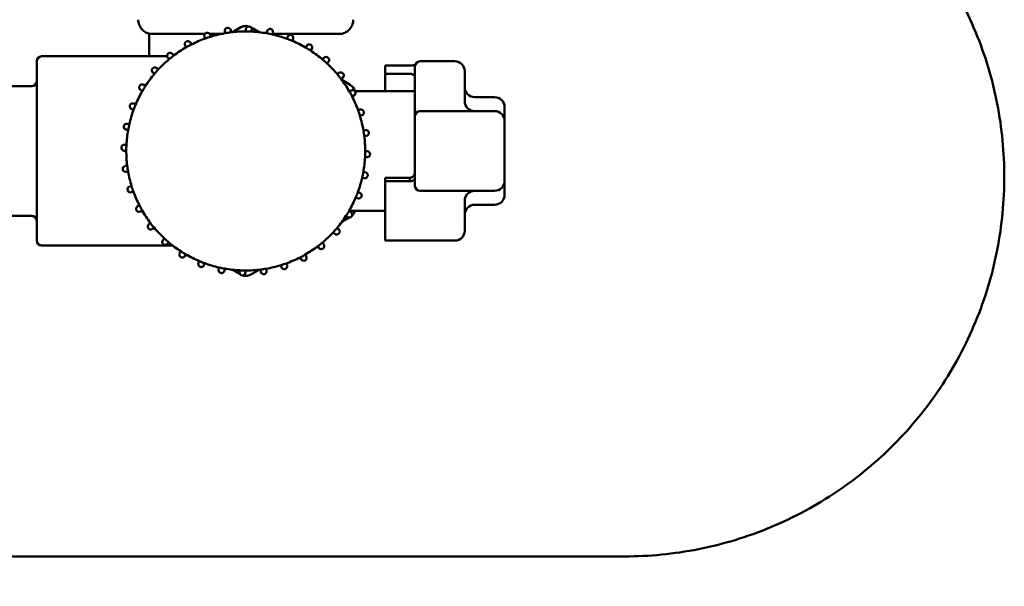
# Model space of a CAD drawing. Header units: inches. Extents: x 1 to 226, y 4 to 143.
# Tile 32 of 81: x 54.8 to 58.7, y 55.91 to 58.15. Entities that reach past the tile are written whole.
import ezdxf

# ---------------------------------------------------------------- set-up
doc = ezdxf.new("R2010")
doc.units = ezdxf.units.IN
doc.header["$LTSCALE"] = 6.666667
doc.header["$MEASUREMENT"] = 0
doc.layers.add('Dimension (ANSI)', color=7, linetype='Continuous', lineweight=25)
doc.layers.add('Visible (ANSI)', color=7, linetype='Continuous', lineweight=50)
doc.styles.add('Note Text (ANSI)', font='tahoma.ttf')
doc.dimstyles.new('Default (ANSI)', dxfattribs={"dimscale": 6.666667, "dimtxt": 0.12, "dimasz": 0.098425, "dimexe": 0.125, "dimexo": 0.0625, "dimgap": 0.031496, "dimtad": 0, "dimtih": 1, "dimtoh": 1, "dimrnd": 1e-08, "dimzin": 4, "dimdsep": 46, "dimtxsty": 'Note Text (ANSI)', "dimcen": 0.09, "dimdle": 0.393701, "dimclrd": 256, "dimclre": 256, "dimclrt": 256, "dimadec": 0, "dimazin": 1, "dimtfac": 1, "dimtofl": 0, "dimtmove": 0, "dimatfit": 3, "dimfxl": 1, "dimtolj": 1, "dimtzin": 4, "dimlwd": -1, "dimlwe": -1, "dimarcsym": 0})

# ---------------------------------------------------------------- blocks, each defined once
blk = doc.blocks.new('*D8')
at = {"layer": 'Defpoints', "color": 0, "transparency": 16777216}
for p in [(57.0828, 129.6246), (27.9819, 53.0246), (46.3546, 53.0246)]:
    blk.add_point(p, dxfattribs=at)
at = {"layer": 'Dimension (ANSI)', "transparency": 16777216}
for p, q in [((56.6662, 129.6246), (27.1486, 129.6246)), ((27.9819, 128.9685), (27.9819, 91.951)), ((27.9819, 53.6808), (27.9819, 90.6983)), ((45.9379, 53.0246), (27.1486, 53.0246))]:
    blk.add_line(p, q, dxfattribs=at)
for points in [[(27.8725, 128.9685), (28.0912, 128.9685), (27.9819, 129.6246)], [(27.8725, 53.6808), (28.0912, 53.6808), (27.9819, 53.0246)]]:
    blk.add_solid(points, dxfattribs=at)
at = {"layer": 'Dimension (ANSI)', "transparency": 16777216, "insert": (26.6629, 91.741), "char_height": 0.8, "attachment_point": 1, "style": 'Note Text (ANSI)'}
blk.add_mtext('\\A1;76.60', dxfattribs=at)

msp = doc.modelspace()

# ---------------------------------------------------------------- linework, layer by layer
at = {"layer": 'Visible (ANSI)'}
for p, q in [((55.6146, 58.1001), (55.6158, 58.0922)), ((55.6379, 58.1036), (55.6391, 58.0956)), ((55.6441, 58.0962), (55.6774, 58.1155)), ((55.698, 58.1072), (55.6978, 58.0992)), ((55.7192, 58.1141), (55.7502, 58.0962)), ((55.7216, 58.1066), (55.7214, 58.0986)), ((55.7814, 58.0998), (55.7798, 58.0919)), ((55.5361, 58.0903), (55.3146, 58.0903)), ((55.3146, 58.0008), (55.3146, 58.0903)), ((55.4864, 58.0903), (55.4864, 58.0903)), ((55.5336, 58.0786), (55.5362, 58.071)), ((55.6057, 58.0903), (55.5536, 58.0903)), ((55.556, 58.0861), (55.5586, 58.0785)), ((55.8046, 58.0951), (55.803, 58.0872)), ((56.0754, 58.0903), (55.8036, 58.0903)), ((55.8623, 58.078), (55.8594, 58.0705)), ((55.8843, 58.0693), (55.8813, 58.0618)), ((55.9079, 58.0903), (55.9079, 58.0903)), ((56.0796, 58.0903), (56.0754, 58.0903)), ((55.4577, 58.0433), (55.4615, 58.0363)), ((55.4784, 58.0546), (55.4823, 58.0475)), ((55.9381, 58.0424), (55.9339, 58.0356)), ((55.9583, 58.0301), (55.9541, 58.0232)), ((54.89, 58.0008), (55.3866, 58.0008)), ((55.389, 57.9954), (55.394, 57.9891)), ((55.4075, 58.0101), (55.4125, 58.0038)), ((56.0066, 57.9943), (56.0013, 57.9883)), ((54.8704, 57.9811), (54.8704, 57.2725)), ((55.3453, 57.954), (55.3513, 57.9487)), ((56.0243, 57.9786), (56.019, 57.9726)), ((56.2483, 57.9645), (56.2483, 57.9499)), ((56.3467, 57.9645), (56.2483, 57.9645)), ((56.2483, 57.9314), (56.2483, 57.9499)), ((56.3664, 57.9614), (56.3664, 57.7941)), ((56.5239, 57.9811), (56.3861, 57.9811)), ((55.3296, 57.9363), (55.3357, 57.931)), ((56.0658, 57.9349), (56.0595, 57.9299)), ((56.0805, 57.9164), (56.0742, 57.9115)), ((56.0772, 57.9074), (56.1105, 57.8882)), ((56.2483, 57.9314), (56.3467, 57.9314)), ((56.2483, 57.863), (56.2483, 57.9314)), ((56.5633, 57.8236), (56.5633, 57.9417)), ((54.8507, 57.8827), (54.6585, 57.8827)), ((55.2815, 57.8678), (55.2883, 57.8636)), ((55.2938, 57.8879), (55.3007, 57.8837)), ((56.1137, 57.8662), (56.1066, 57.8624)), ((56.1077, 57.863), (56.1063, 57.863)), ((56.1249, 57.8455), (56.1179, 57.8417)), ((56.3664, 57.863), (56.1287, 57.863)), ((56.6814, 57.8394), (56.6026, 57.8394)), ((55.246, 57.7919), (55.2534, 57.789)), ((55.2546, 57.8139), (55.2621, 57.811)), ((56.1489, 57.7903), (56.1413, 57.7877)), ((56.3664, 57.7646), (56.3664, 57.7941)), ((56.7208, 57.7449), (56.7208, 57.8)), ((55.2158, 57.7843), (55.2158, 57.7843)), ((55.2517, 57.7843), (55.2517, 57.7843)), ((56.1564, 57.7679), (56.1488, 57.7653)), ((56.3664, 57.7646), (56.3664, 57.7449)), ((56.3861, 57.7843), (56.6814, 57.7843)), ((55.2241, 57.7111), (55.232, 57.7095)), ((55.2288, 57.7342), (55.2367, 57.7326)), ((56.1704, 57.7093), (56.1625, 57.7082)), ((56.3664, 57.5087), (56.3664, 57.7449)), ((56.7208, 57.7449), (56.7208, 57.5087)), ((56.1739, 57.686), (56.166, 57.6848)), ((55.2173, 57.6513), (55.2253, 57.6511)), ((55.2167, 57.6277), (55.2247, 57.6275)), ((56.177, 57.6023), (56.1689, 57.6025)), ((56.1776, 57.6259), (56.1696, 57.6261)), ((55.2203, 57.5676), (55.2283, 57.5688)), ((55.2238, 57.5442), (55.2318, 57.5454)), ((56.1654, 57.5193), (56.1576, 57.5209)), ((56.1701, 57.5425), (56.1623, 57.5441)), ((56.2483, 57.5205), (56.3467, 57.5205)), ((56.2483, 57.5073), (56.2483, 57.5205)), ((56.3467, 57.5073), (56.3467, 57.5205)), ((55.2379, 57.4857), (55.2455, 57.4882)), ((56.2483, 57.5073), (56.2483, 57.2725)), ((56.2483, 57.5073), (56.3467, 57.5073)), ((56.3664, 57.5087), (56.3664, 57.489)), ((56.7208, 57.4536), (56.7208, 57.5087)), ((55.2453, 57.4633), (55.253, 57.4658)), ((56.1396, 57.4396), (56.1322, 57.4426)), ((56.1483, 57.4616), (56.1408, 57.4646)), ((56.6814, 57.4693), (56.3861, 57.4693)), ((55.2693, 57.4081), (55.2764, 57.4119)), ((56.5633, 57.3118), (56.5633, 57.4299)), ((56.6814, 57.4142), (56.6026, 57.4142)), ((54.8507, 57.3709), (54.6585, 57.3709)), ((55.2806, 57.3873), (55.2876, 57.3911)), ((56.1081, 57.364), (56.0772, 57.3461)), ((56.1004, 57.3656), (56.0936, 57.3698)), ((56.1128, 57.3858), (56.1059, 57.39)), ((56.2483, 57.3906), (56.1063, 57.3906)), ((55.3138, 57.3371), (55.3201, 57.3421)), ((55.3285, 57.3186), (55.3348, 57.3236)), ((56.0646, 57.3173), (56.0586, 57.3226)), ((56.049, 57.2996), (56.043, 57.3049)), ((54.89, 57.2528), (55.4085, 57.2528)), ((55.3699, 57.275), (55.3752, 57.281)), ((55.3876, 57.2593), (55.3929, 57.2653)), ((55.9868, 57.2435), (55.9818, 57.2497)), ((56.0053, 57.2582), (56.0003, 57.2644)), ((56.5239, 57.2725), (56.2483, 57.2725)), ((55.436, 57.2235), (55.4402, 57.2303)), ((55.4561, 57.2111), (55.4603, 57.218)), ((55.9158, 57.199), (55.912, 57.206)), ((55.9366, 57.2102), (55.9328, 57.2173)), ((55.51, 57.1843), (55.5129, 57.1917)), ((55.532, 57.1756), (55.5349, 57.1831)), ((55.5897, 57.1585), (55.5913, 57.1664)), ((55.8382, 57.1675), (55.8357, 57.1751)), ((55.8606, 57.175), (55.8581, 57.1826)), ((55.6128, 57.1538), (55.6144, 57.1616)), ((55.6751, 57.1395), (55.6441, 57.1573)), ((55.6726, 57.1469), (55.6728, 57.155)), ((55.6962, 57.1463), (55.6965, 57.1543)), ((55.7502, 57.1573), (55.7168, 57.1381)), ((55.7563, 57.15), (55.7551, 57.1579)), ((55.7797, 57.1535), (55.7785, 57.1614)), ((54.1971, 56.0246), (57.1971, 56.0246))]:
    msp.add_line(p, q, dxfattribs=at)
for centre, radius, start, end in [((55.6263, 58.1018), 0.0118, 98.4854, 188.4854), ((55.6263, 58.1018), 0.0118, 8.4854, 98.4854), ((55.6971, 57.6268), 0.4724, 89.918, 97.0529), ((55.6971, 58.0814), 0.0394, 90, 120), ((55.6971, 58.0814), 0.0394, 71.5624, 90), ((55.6971, 57.6268), 0.4724, 87.0529, 89.918), ((55.7098, 58.1069), 0.0118, 88.4854, 178.4854), ((55.7098, 58.1069), 0.0118, 358.4854, 88.4854), ((55.793, 58.0974), 0.0118, 78.4854, 168.4854), ((55.793, 58.0974), 0.0118, 348.4854, 78.4854), ((55.4681, 58.049), 0.0118, 98.4854, 118.4854), ((55.4681, 58.049), 0.0118, 28.4854, 98.4854), ((55.6971, 57.6268), 0.4724, 109.918, 117.0529), ((55.5448, 58.0823), 0.0118, 108.4854, 198.4854), ((55.6971, 57.6268), 0.4724, 107.0529, 109.918), ((55.5448, 58.0823), 0.0118, 98.4854, 108.4854), ((55.5448, 58.0823), 0.0118, 18.4854, 98.4854), ((55.6971, 57.6268), 0.4724, 99.918, 107.0529), ((55.6971, 57.6268), 0.4724, 97.0529, 99.918), ((55.6971, 57.6268), 0.4724, 79.918, 87.0529), ((55.6971, 57.6268), 0.4724, 77.0529, 79.918), ((55.6971, 57.6268), 0.4724, 69.918, 77.0529), ((55.6971, 57.6268), 0.4724, 67.0529, 69.918), ((55.8733, 58.0736), 0.0118, 68.4854, 158.4854), ((55.8733, 58.0736), 0.0118, 338.4854, 68.4854), ((55.6971, 57.6268), 0.4724, 59.918, 67.0529), ((55.6971, 57.6268), 0.4724, 119.918, 127.0529), ((55.4681, 58.049), 0.0118, 118.4854, 208.4854), ((55.6971, 57.6268), 0.4724, 117.0529, 119.918), ((55.6971, 57.6268), 0.4724, 57.0529, 59.918), ((55.9482, 58.0363), 0.0118, 58.4854, 148.4854), ((55.6971, 57.6268), 0.4724, 49.918, 57.0529), ((55.9482, 58.0363), 0.0118, 328.4854, 58.4854), ((54.89, 57.9811), 0.0197, 90, 180), ((55.6971, 57.6268), 0.4724, 129.918, 137.0529), ((55.3982, 58.0028), 0.0118, 128.4854, 218.4854), ((55.3982, 58.0028), 0.0118, 98.4854, 128.4854), ((55.6971, 57.6268), 0.4724, 127.0529, 129.918), ((55.3982, 58.0028), 0.0118, 38.4854, 98.4854), ((55.6971, 57.6268), 0.4724, 47.0529, 49.918), ((56.0155, 57.9864), 0.0118, 48.4854, 138.4854), ((56.0155, 57.9864), 0.0118, 8.4854, 48.4854), ((56.0155, 57.9864), 0.0118, 318.4854, 8.4854), ((55.3375, 57.9451), 0.0118, 138.4854, 228.4854), ((55.3375, 57.9451), 0.0118, 98.4854, 138.4854), ((55.3375, 57.9451), 0.0118, 48.4854, 98.4854), ((55.6971, 57.6268), 0.4724, 137.0529, 139.918), ((55.6971, 57.6268), 0.4724, 39.918, 47.0529), ((56.3861, 57.9614), 0.0197, 90, 180), ((56.5239, 57.9417), 0.0394, 0, 90), ((55.6971, 57.6268), 0.4724, 139.918, 147.0529), ((55.6971, 57.6268), 0.4724, 37.0529, 39.918), ((56.0731, 57.9257), 0.0118, 38.4854, 128.4854), ((55.6971, 57.6268), 0.4724, 29.918, 37.0529), ((56.0731, 57.9257), 0.0118, 308.4854, 8.4854), ((56.0731, 57.9257), 0.0118, 8.4854, 38.4854), ((54.8507, 57.9024), 0.0197, 270, 0), ((55.2877, 57.8779), 0.0118, 148.4854, 188.4854), ((55.2877, 57.8779), 0.0118, 188.4854, 238.4854), ((55.2877, 57.8779), 0.0118, 58.4854, 148.4854), ((55.6971, 57.6268), 0.4724, 147.0529, 149.918), ((56.0908, 57.8541), 0.0394, 13.0909, 60), ((56.1193, 57.8559), 0.0118, 28.4854, 118.4854), ((56.6026, 57.8788), 0.0394, 180, 270), ((55.6971, 57.6268), 0.4724, 149.918, 157.0529), ((55.6971, 57.6268), 0.4724, 27.0529, 29.918), ((55.6971, 57.6268), 0.4724, 19.918, 27.0529), ((56.1193, 57.8559), 0.0118, 298.4854, 8.4854), ((56.1193, 57.8559), 0.0118, 8.4854, 28.4854), ((56.6814, 57.8), 0.0394, 0, 90), ((55.6971, 57.6268), 0.4724, 159.918, 167.0529), ((55.2503, 57.8029), 0.0118, 158.4854, 188.4854), ((55.2503, 57.8029), 0.0118, 188.4854, 248.4854), ((55.2503, 57.8029), 0.0118, 68.4854, 158.4854), ((55.6971, 57.6268), 0.4724, 157.0529, 159.918), ((55.6971, 57.6268), 0.4724, 17.0529, 19.918), ((56.1527, 57.7791), 0.0118, 18.4854, 108.4854), ((56.6026, 57.8236), 0.0394, 180, 270), ((55.6971, 57.6268), 0.4724, 9.918, 17.0529), ((56.1527, 57.7791), 0.0118, 288.4854, 8.4854), ((56.1527, 57.7791), 0.0118, 8.4854, 18.4854), ((56.3861, 57.7646), 0.0197, 90, 180), ((56.6814, 57.7449), 0.0394, 0, 90), ((55.2265, 57.7227), 0.0118, 168.4854, 188.4854), ((55.2265, 57.7227), 0.0118, 188.4854, 258.4854), ((55.2265, 57.7227), 0.0118, 78.4854, 168.4854), ((55.6971, 57.6268), 0.4724, 169.918, 177.0529), ((55.6971, 57.6268), 0.4724, 167.0529, 169.918), ((56.1722, 57.6977), 0.0118, 8.4854, 98.4854), ((55.6971, 57.6268), 0.4724, 8.4854, 9.918), ((55.6971, 57.6268), 0.4724, 7.0529, 8.4854), ((55.6971, 57.6268), 0.4724, 359.918, 7.0529), ((56.1722, 57.6977), 0.0118, 278.4854, 8.4854), ((55.217, 57.6395), 0.0118, 88.4854, 178.4854), ((55.217, 57.6395), 0.0118, 178.4854, 188.4854), ((55.217, 57.6395), 0.0118, 188.4854, 268.4854), ((55.6971, 57.6268), 0.4724, 177.0529, 179.918), ((55.6971, 57.6268), 0.4724, 179.918, 187.0529), ((55.6971, 57.6268), 0.4724, 349.918, 357.0529), ((55.6971, 57.6268), 0.4724, 357.0529, 359.918), ((56.1773, 57.6141), 0.0118, 268.4854, 358.4854), ((56.1773, 57.6141), 0.0118, 358.4854, 88.4854), ((55.2221, 57.5559), 0.0118, 98.4854, 188.4854), ((55.2221, 57.5559), 0.0118, 188.4854, 278.4854), ((55.6971, 57.6268), 0.4724, 187.0529, 188.4854), ((55.6971, 57.6268), 0.4724, 188.4854, 189.918), ((55.6971, 57.6268), 0.4724, 189.918, 197.0529), ((55.6971, 57.6268), 0.4724, 339.918, 347.0529), ((55.6971, 57.6268), 0.4724, 347.0529, 349.918), ((56.1678, 57.5309), 0.0118, 258.4854, 348.4854), ((56.1678, 57.5309), 0.0118, 348.4854, 78.4854), ((55.2416, 57.4745), 0.0118, 108.4854, 198.4854), ((55.6971, 57.6268), 0.4724, 197.0529, 199.918), ((56.3861, 57.489), 0.0197, 180, 270), ((56.6814, 57.5087), 0.0394, 270, 0), ((55.2416, 57.4745), 0.0118, 198.4854, 288.4854), ((55.6971, 57.6268), 0.4724, 199.918, 207.0529), ((55.6971, 57.6268), 0.4724, 329.918, 337.0529), ((55.6971, 57.6268), 0.4724, 337.0529, 339.918), ((56.144, 57.4506), 0.0118, 248.4854, 338.4854), ((56.144, 57.4506), 0.0118, 338.4854, 68.4854), ((56.6026, 57.4299), 0.0394, 90, 180), ((56.6814, 57.4536), 0.0394, 270, 0), ((55.275, 57.3977), 0.0118, 118.4854, 208.4854), ((55.6971, 57.6268), 0.4724, 207.0529, 209.918), ((56.6026, 57.3748), 0.0394, 90, 180), ((54.8507, 57.3512), 0.0197, 0, 90), ((55.275, 57.3977), 0.0118, 208.4854, 298.4854), ((55.6971, 57.6268), 0.4724, 209.918, 217.0529), ((55.6971, 57.6268), 0.4724, 319.918, 327.0529), ((55.6971, 57.6268), 0.4724, 327.0529, 329.918), ((56.1066, 57.3757), 0.0118, 238.4854, 328.4854), ((56.1066, 57.3757), 0.0118, 328.4854, 58.4854), ((56.0908, 57.3995), 0.0394, 311.5624, 346.9091), ((55.3212, 57.3279), 0.0118, 128.4854, 218.4854), ((55.3212, 57.3279), 0.0118, 218.4854, 308.4854), ((55.6971, 57.6268), 0.4724, 217.0529, 219.918), ((55.6971, 57.6268), 0.4724, 219.918, 227.0529), ((55.6971, 57.6268), 0.4724, 317.0529, 319.918), ((55.6971, 57.6268), 0.4724, 309.918, 317.0529), ((56.0568, 57.3084), 0.0118, 228.4854, 318.4854), ((56.0568, 57.3084), 0.0118, 318.4854, 48.4854), ((56.5239, 57.3118), 0.0394, 270, 0), ((54.89, 57.2725), 0.0197, 180, 270), ((55.3788, 57.2671), 0.0118, 138.4854, 228.4854), ((55.3788, 57.2671), 0.0118, 228.4854, 318.4854), ((55.6971, 57.6268), 0.4724, 227.0529, 229.918), ((55.6971, 57.6268), 0.4724, 229.918, 237.0529), ((55.6971, 57.6268), 0.4724, 299.918, 307.0529), ((55.6971, 57.6268), 0.4724, 307.0529, 309.918), ((55.996, 57.2508), 0.0118, 218.4854, 308.4854), ((55.996, 57.2508), 0.0118, 308.4854, 38.4854), ((55.4461, 57.2173), 0.0118, 148.4854, 238.4854), ((55.4461, 57.2173), 0.0118, 238.4854, 278.4854), ((55.6971, 57.6268), 0.4724, 237.0529, 239.918), ((55.4461, 57.2173), 0.0118, 278.4854, 328.4854), ((55.6971, 57.6268), 0.4724, 239.918, 247.0529), ((55.6971, 57.6268), 0.4724, 289.918, 297.0529), ((55.6971, 57.6268), 0.4724, 297.0529, 299.918), ((55.9262, 57.2046), 0.0118, 298.4854, 28.4854), ((55.521, 57.1799), 0.0118, 158.4854, 248.4854), ((55.6971, 57.6268), 0.4724, 247.0529, 249.918), ((55.521, 57.1799), 0.0118, 248.4854, 278.4854), ((55.521, 57.1799), 0.0118, 278.4854, 338.4854), ((55.6971, 57.6268), 0.4724, 249.918, 257.0529), ((55.6971, 57.6268), 0.4724, 257.0529, 259.918), ((55.6971, 57.6268), 0.4724, 279.918, 287.0529), ((55.6971, 57.6268), 0.4724, 287.0529, 289.918), ((55.8494, 57.1713), 0.0118, 198.4854, 288.4854), ((55.8494, 57.1713), 0.0118, 288.4854, 18.4854), ((55.9262, 57.2046), 0.0118, 208.4854, 298.4854), ((55.6013, 57.1561), 0.0118, 168.4854, 258.4854), ((55.6013, 57.1561), 0.0118, 258.4854, 278.4854), ((55.6013, 57.1561), 0.0118, 278.4854, 348.4854), ((55.6971, 57.6268), 0.4724, 259.918, 267.0529), ((55.6844, 57.1466), 0.0118, 178.4854, 268.4854), ((55.6971, 57.6268), 0.4724, 267.0529, 269.918), ((55.6844, 57.1466), 0.0118, 268.4854, 278.4854), ((55.6971, 57.1722), 0.0394, 251.5624, 270), ((55.6844, 57.1466), 0.0118, 278.4854, 358.4854), ((55.6971, 57.6268), 0.4724, 269.918, 277.0529), ((55.6971, 57.1722), 0.0394, 270, 300), ((55.6971, 57.6268), 0.4724, 277.0529, 279.918), ((55.768, 57.1517), 0.0118, 188.4854, 278.4854), ((55.768, 57.1517), 0.0118, 278.4854, 8.4854)]:
    msp.add_arc(centre, radius, start, end, dxfattribs=at)
for points, knots in [([(57.1971, 59.0246), (57.2921, 59.0246), (57.3901, 59.0155), (57.5847, 58.9771), (57.6814, 58.9479), (57.8666, 58.8707), (57.9553, 58.8227), (58.1193, 58.7118), (58.1946, 58.6489), (58.3269, 58.5157), (58.3887, 58.441), (58.4978, 58.2782), (58.5451, 58.1901), (58.6213, 58.006), (58.6502, 57.9099), (58.6881, 57.7164), (58.6971, 57.619), (58.6971, 57.5246), (58.6971, 57.4303), (58.6881, 57.3329), (58.6502, 57.1394), (58.6213, 57.0433), (58.5451, 56.8592), (58.4978, 56.7711), (58.3887, 56.6082), (58.3269, 56.5335), (58.1946, 56.4004), (58.1193, 56.3375), (57.9553, 56.2266), (57.8666, 56.1786), (57.6814, 56.1014), (57.5847, 56.0722), (57.3901, 56.0338), (57.2921, 56.0246), (57.1971, 56.0246)], [-5.792534, -5.792534, -5.792534, -5.792534, -5.06309, -5.06309, -4.333645, -4.333645, -3.604201, -3.604201, -2.874757, -2.874757, -2.156067, -2.156067, -1.437378, -1.437378, -0.718689, -0.718689, 0, 0, 0, 0.718689, 0.718689, 1.437378, 1.437378, 2.156067, 2.156067, 2.874757, 2.874757, 3.604201, 3.604201, 4.333645, 4.333645, 5.06309, 5.06309, 5.792534, 5.792534, 5.792534, 5.792534]), ([(55.3146, 58.0903), (55.3087, 58.0919), (55.3029, 58.0945), (55.2926, 58.1013), (55.2879, 58.1056), (55.2803, 58.1154), (55.2773, 58.121), (55.2732, 58.1328), (55.2721, 58.1392), (55.2721, 58.1455)], [0, 0, 0, 0, 0.0469872, 0.0469872, 0.0941732, 0.0941732, 0.1413521, 0.1413521, 0.1895213, 0.1895213, 0.1895213, 0.1895213]), ([(56.1221, 58.1455), (56.1221, 58.1394), (56.1211, 58.1331), (56.1172, 58.1214), (56.1142, 58.1158), (56.1067, 58.1059), (56.102, 58.1016), (56.0917, 58.0946), (56.0857, 58.0919), (56.0796, 58.0903)], [0, 0, 0, 0, 0.0469872, 0.0469872, 0.0941732, 0.0941732, 0.1413522, 0.1413522, 0.1895307, 0.1895307, 0.1895307, 0.1895307]), ([(56.3467, 57.9645), (56.3471, 57.9645), (56.3475, 57.9645), (56.349, 57.9645), (56.3501, 57.9646), (56.3543, 57.9648), (56.3574, 57.965), (56.3627, 57.9657), (56.3651, 57.9662), (56.3671, 57.9667)], [0, 0, 0, 0, 0.00286324, 0.00286324, 0.01146599, 0.01146599, 0.03532365, 0.03532365, 0.05766182, 0.05766182, 0.05766182, 0.05766182]), ([(56.3467, 57.9314), (56.35, 57.9314), (56.353, 57.9308), (56.3582, 57.9289), (56.3603, 57.9276), (56.3651, 57.9234), (56.3664, 57.9201), (56.3664, 57.9167)], [0, 0, 0, 0, 0.0002406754, 0.0002406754, 0.0004813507, 0.0004813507, 0.0009627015, 0.0009627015, 0.0009627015, 0.0009627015]), ([(56.589, 57.7867), (56.5884, 57.7869), (56.5878, 57.7872), (56.5866, 57.7877), (56.5861, 57.7879), (56.5856, 57.7882)], [0.00035190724, 0.00035190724, 0.00035190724, 0.00035190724, 0.00040324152, 0.00040324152, 0.00044854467, 0.00044854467, 0.00044854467, 0.00044854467]), ([(56.3467, 57.5205), (56.35, 57.5205), (56.353, 57.5216), (56.3582, 57.5249), (56.3603, 57.5272), (56.3651, 57.5346), (56.3664, 57.5403), (56.3664, 57.5459)], [0, 0, 0, 0, 0.0002406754, 0.0002406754, 0.0004813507, 0.0004813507, 0.0009627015, 0.0009627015, 0.0009627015, 0.0009627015]), ([(56.3467, 57.5073), (56.3499, 57.5073), (56.3529, 57.5077), (56.358, 57.5093), (56.3601, 57.5103), (56.365, 57.5138), (56.3664, 57.5165), (56.3664, 57.5193)], [0, 0, 0, 0, 0.0002356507, 0.0002356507, 0.0004713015, 0.0004713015, 0.000942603, 0.000942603, 0.000942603, 0.000942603])]:
    msp.add_open_spline(points, degree=3, knots=knots, dxfattribs=at)

# ---------------------------------------------------------------- dimensions: what is measured, and where the dimension line sits
at = {"layer": 'Dimension (ANSI)'}
dim = msp.add_linear_dim(base=(27.9819, 53.0246), p1=(57.0828, 129.6246), p2=(46.3546, 53.0246), angle=90, dimstyle='Default (ANSI)', override={"dimgap": 0.031496, "dimdec": 2, "dimtol": 0, "dimlim": 0, "dimtp": 0, "dimtm": 0, "dimtdec": 2, "dimatfit": 1}, dxfattribs=at)
dim.commit()
dim.dimension.update_dxf_attribs({"geometry": '*D8', "text_midpoint": (27.9819, 91.3246), "dimtype": 160})

doc.saveas('drawing.dxf')
